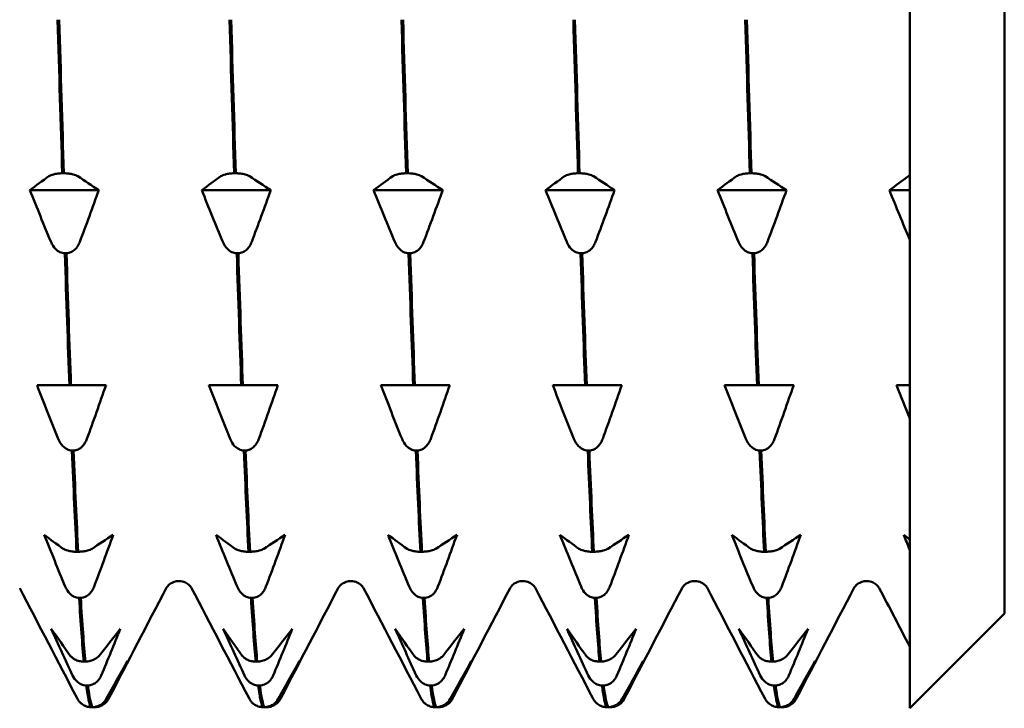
# Model space of a CAD drawing. Header units: millimetres. Extents: x 37 to 189, y 87 to 240.
# Tile 19 of 25: x 87.88 to 98.28, y 190.55 to 197.83. Entities that reach past the tile are written whole.
import ezdxf

# ---------------------------------------------------------------- set-up
doc = ezdxf.new("R2010")
doc.units = ezdxf.units.MM
doc.layers.add('Видимый контур (ГОСТ)', color=7, linetype='Continuous', lineweight=50)

msp = doc.modelspace()

# ---------------------------------------------------------------- linework, layer by layer
at = {"layer": 'Видимый контур (ГОСТ)'}
for p, q in [((97.279, 211.438), (97.279, 190.55)), ((98.279, 210.45), (98.279, 191.55)), ((88.327, 196.204), (88.344, 196.204)), ((90.143, 196.204), (90.16, 196.204)), ((91.959, 196.204), (91.976, 196.204)), ((93.775, 196.204), (93.792, 196.204)), ((95.591, 196.204), (95.608, 196.204)), ((88.713, 196.025), (87.984, 196.025)), ((90.53, 196.025), (89.8, 196.025)), ((92.346, 196.025), (91.616, 196.025)), ((94.162, 196.025), (93.432, 196.025)), ((95.978, 196.025), (95.248, 196.025)), ((97.279, 196.025), (97.065, 196.025)), ((88.371, 195.358), (88.354, 195.358)), ((90.187, 195.358), (90.17, 195.358)), ((92.003, 195.358), (91.986, 195.358)), ((93.819, 195.358), (93.802, 195.358)), ((95.635, 195.358), (95.618, 195.358)), ((88.06, 193.964), (88.261, 193.964)), ((88.261, 193.964), (88.402, 193.964)), ((88.402, 193.964), (88.419, 193.964)), ((88.419, 193.964), (88.565, 193.964)), ((88.565, 193.964), (88.789, 193.964)), ((89.876, 193.964), (90.077, 193.964)), ((90.077, 193.964), (90.218, 193.964)), ((90.218, 193.964), (90.235, 193.964)), ((90.235, 193.964), (90.381, 193.964)), ((90.381, 193.964), (90.605, 193.964)), ((91.692, 193.964), (91.893, 193.964)), ((91.893, 193.964), (92.035, 193.964)), ((92.035, 193.964), (92.052, 193.964)), ((92.052, 193.964), (92.198, 193.964)), ((92.198, 193.964), (92.421, 193.964)), ((93.508, 193.964), (93.709, 193.964)), ((93.709, 193.964), (93.851, 193.964)), ((93.851, 193.964), (93.868, 193.964)), ((93.868, 193.964), (94.014, 193.964)), ((94.014, 193.964), (94.237, 193.964)), ((95.324, 193.964), (95.526, 193.964)), ((95.526, 193.964), (95.667, 193.964)), ((95.667, 193.964), (95.684, 193.964)), ((95.684, 193.964), (95.83, 193.964)), ((95.83, 193.964), (96.054, 193.964)), ((97.14, 193.964), (97.279, 193.964)), ((88.446, 193.273), (88.429, 193.273)), ((90.263, 193.273), (90.246, 193.273)), ((92.079, 193.273), (92.062, 193.273)), ((93.895, 193.273), (93.878, 193.273)), ((95.711, 193.273), (95.694, 193.273)), ((88.478, 192.204), (88.495, 192.204)), ((90.294, 192.204), (90.311, 192.204)), ((92.11, 192.204), (92.127, 192.204)), ((93.926, 192.204), (93.943, 192.204)), ((95.742, 192.204), (95.759, 192.204)), ((88.522, 191.716), (88.505, 191.716)), ((90.338, 191.716), (90.321, 191.716)), ((92.154, 191.716), (92.137, 191.716)), ((93.97, 191.716), (93.953, 191.716)), ((95.786, 191.716), (95.77, 191.716)), ((98.279, 191.55), (97.279, 190.55)), ((88.554, 191.043), (88.571, 191.043)), ((90.37, 191.043), (90.387, 191.043)), ((92.186, 191.043), (92.203, 191.043)), ((94.002, 191.043), (94.019, 191.043)), ((95.818, 191.043), (95.835, 191.043)), ((88.598, 190.791), (88.581, 190.791)), ((90.414, 190.791), (90.397, 190.791)), ((92.23, 190.791), (92.213, 190.791)), ((94.046, 190.791), (94.029, 190.791)), ((95.862, 190.791), (95.845, 190.791)), ((88.629, 190.561), (88.646, 190.561)), ((88.673, 190.561), (88.656, 190.561)), ((90.446, 190.561), (90.462, 190.561)), ((90.49, 190.561), (90.473, 190.561)), ((92.262, 190.561), (92.279, 190.561)), ((92.306, 190.561), (92.289, 190.561)), ((94.078, 190.561), (94.095, 190.561)), ((94.122, 190.561), (94.105, 190.561)), ((95.894, 190.561), (95.911, 190.561)), ((95.938, 190.561), (95.921, 190.561))]:
    msp.add_line(p, q, dxfattribs=at)
for points in [[(88.278, 197.826), (88.294, 197.268), (88.311, 196.724), (88.327, 196.204)], [(88.344, 196.204), (88.327, 196.724), (88.311, 197.268), (88.295, 197.826)], [(90.094, 197.826), (90.11, 197.268), (90.127, 196.724), (90.143, 196.204)], [(90.16, 196.204), (90.144, 196.724), (90.127, 197.268), (90.111, 197.826)], [(91.91, 197.826), (91.926, 197.268), (91.943, 196.724), (91.959, 196.204)], [(91.976, 196.204), (91.96, 196.724), (91.943, 197.268), (91.927, 197.826)], [(93.726, 197.826), (93.743, 197.268), (93.759, 196.724), (93.775, 196.204)], [(93.792, 196.204), (93.776, 196.724), (93.76, 197.268), (93.743, 197.826)], [(95.542, 197.826), (95.559, 197.268), (95.575, 196.724), (95.591, 196.204)], [(95.608, 196.204), (95.592, 196.724), (95.576, 197.268), (95.559, 197.826)], [(97.266, 196.172), (97.27, 196.174), (97.274, 196.177), (97.279, 196.179)], [(87.984, 196.025), (88.05, 196.074), (88.117, 196.123), (88.185, 196.172)], [(88.49, 196.172), (88.565, 196.123), (88.64, 196.074), (88.713, 196.025)], [(89.8, 196.025), (89.866, 196.074), (89.933, 196.123), (90.002, 196.172)], [(90.306, 196.172), (90.381, 196.123), (90.456, 196.074), (90.53, 196.025)], [(91.616, 196.025), (91.682, 196.074), (91.749, 196.123), (91.818, 196.172)], [(92.122, 196.172), (92.197, 196.123), (92.272, 196.074), (92.346, 196.025)], [(93.432, 196.025), (93.498, 196.074), (93.565, 196.123), (93.634, 196.172)], [(93.938, 196.172), (94.013, 196.123), (94.088, 196.074), (94.162, 196.025)], [(95.248, 196.025), (95.314, 196.074), (95.382, 196.123), (95.45, 196.172)], [(95.754, 196.172), (95.829, 196.123), (95.904, 196.074), (95.978, 196.025)], [(97.065, 196.025), (97.13, 196.074), (97.198, 196.123), (97.266, 196.172)], [(88.208, 195.478), (88.132, 195.659), (88.058, 195.842), (87.984, 196.025)], [(88.713, 196.025), (88.648, 195.842), (88.58, 195.659), (88.512, 195.478)], [(90.024, 195.478), (89.948, 195.659), (89.874, 195.842), (89.8, 196.025)], [(90.53, 196.025), (90.464, 195.842), (90.396, 195.659), (90.328, 195.478)], [(91.84, 195.478), (91.765, 195.659), (91.69, 195.842), (91.616, 196.025)], [(92.346, 196.025), (92.28, 195.842), (92.213, 195.659), (92.144, 195.478)], [(93.656, 195.478), (93.581, 195.659), (93.506, 195.842), (93.432, 196.025)], [(94.162, 196.025), (94.096, 195.842), (94.029, 195.659), (93.96, 195.478)], [(95.472, 195.478), (95.397, 195.659), (95.322, 195.842), (95.248, 196.025)], [(95.978, 196.025), (95.912, 195.842), (95.845, 195.659), (95.776, 195.478)], [(97.279, 195.501), (97.207, 195.675), (97.135, 195.85), (97.065, 196.025)], [(88.354, 195.358), (88.37, 194.864), (88.386, 194.398), (88.402, 193.964)], [(88.419, 193.964), (88.403, 194.398), (88.387, 194.864), (88.371, 195.358)], [(90.17, 195.358), (90.186, 194.864), (90.202, 194.398), (90.218, 193.964)], [(90.235, 193.964), (90.219, 194.398), (90.203, 194.864), (90.187, 195.358)], [(91.986, 195.358), (92.002, 194.864), (92.018, 194.398), (92.035, 193.964)], [(92.052, 193.964), (92.035, 194.398), (92.019, 194.864), (92.003, 195.358)], [(93.802, 195.358), (93.818, 194.864), (93.834, 194.398), (93.851, 193.964)], [(93.868, 193.964), (93.851, 194.398), (93.835, 194.864), (93.819, 195.358)], [(95.618, 195.358), (95.634, 194.864), (95.651, 194.398), (95.667, 193.964)], [(95.684, 193.964), (95.668, 194.398), (95.651, 194.864), (95.635, 195.358)], [(88.283, 193.398), (88.208, 193.586), (88.133, 193.775), (88.06, 193.964)], [(88.789, 193.964), (88.723, 193.775), (88.656, 193.586), (88.588, 193.398)], [(90.1, 193.398), (90.024, 193.586), (89.949, 193.775), (89.876, 193.964)], [(90.605, 193.964), (90.539, 193.775), (90.472, 193.586), (90.404, 193.398)], [(91.916, 193.398), (91.84, 193.586), (91.766, 193.775), (91.692, 193.964)], [(92.421, 193.964), (92.355, 193.775), (92.288, 193.586), (92.22, 193.398)], [(93.732, 193.398), (93.656, 193.586), (93.582, 193.775), (93.508, 193.964)], [(94.237, 193.964), (94.172, 193.775), (94.104, 193.586), (94.036, 193.398)], [(95.548, 193.398), (95.472, 193.586), (95.398, 193.775), (95.324, 193.964)], [(96.054, 193.964), (95.988, 193.775), (95.92, 193.586), (95.852, 193.398)], [(97.279, 193.611), (97.232, 193.729), (97.186, 193.846), (97.14, 193.964)], [(88.429, 193.273), (88.446, 192.879), (88.462, 192.521), (88.478, 192.204)], [(88.495, 192.204), (88.479, 192.521), (88.463, 192.879), (88.446, 193.273)], [(90.246, 193.273), (90.262, 192.879), (90.278, 192.521), (90.294, 192.204)], [(90.311, 192.204), (90.295, 192.521), (90.279, 192.879), (90.263, 193.273)], [(92.062, 193.273), (92.078, 192.879), (92.094, 192.521), (92.11, 192.204)], [(92.127, 192.204), (92.111, 192.521), (92.095, 192.879), (92.079, 193.273)], [(93.878, 193.273), (93.894, 192.879), (93.91, 192.521), (93.926, 192.204)], [(93.943, 192.204), (93.927, 192.521), (93.911, 192.879), (93.895, 193.273)], [(95.694, 193.273), (95.71, 192.879), (95.726, 192.521), (95.742, 192.204)], [(95.759, 192.204), (95.743, 192.521), (95.727, 192.879), (95.711, 193.273)], [(88.359, 191.836), (88.284, 192.017), (88.209, 192.2), (88.135, 192.383)], [(88.135, 192.383), (88.201, 192.334), (88.268, 192.285), (88.337, 192.236)], [(88.641, 192.236), (88.716, 192.285), (88.791, 192.334), (88.865, 192.383)], [(88.865, 192.383), (88.799, 192.2), (88.732, 192.017), (88.663, 191.836)], [(90.175, 191.836), (90.1, 192.017), (90.025, 192.2), (89.951, 192.383)], [(89.951, 192.383), (90.017, 192.334), (90.085, 192.285), (90.153, 192.236)], [(90.457, 192.236), (90.533, 192.285), (90.607, 192.334), (90.681, 192.383)], [(90.681, 192.383), (90.615, 192.2), (90.548, 192.017), (90.479, 191.836)], [(91.991, 191.836), (91.916, 192.017), (91.841, 192.2), (91.768, 192.383)], [(91.768, 192.383), (91.833, 192.334), (91.901, 192.285), (91.969, 192.236)], [(92.273, 192.236), (92.349, 192.285), (92.423, 192.334), (92.497, 192.383)], [(92.497, 192.383), (92.431, 192.2), (92.364, 192.017), (92.296, 191.836)], [(93.807, 191.836), (93.732, 192.017), (93.657, 192.2), (93.584, 192.383)], [(93.584, 192.383), (93.65, 192.334), (93.717, 192.285), (93.785, 192.236)], [(94.089, 192.236), (94.165, 192.285), (94.239, 192.334), (94.313, 192.383)], [(94.313, 192.383), (94.247, 192.2), (94.18, 192.017), (94.112, 191.836)], [(95.624, 191.836), (95.548, 192.017), (95.473, 192.2), (95.4, 192.383)], [(95.4, 192.383), (95.466, 192.334), (95.533, 192.285), (95.601, 192.236)], [(95.905, 192.236), (95.981, 192.285), (96.056, 192.334), (96.129, 192.383)], [(96.129, 192.383), (96.063, 192.2), (95.996, 192.017), (95.928, 191.836)], [(97.279, 192.228), (97.258, 192.279), (97.237, 192.331), (97.216, 192.383)], [(97.216, 192.383), (97.237, 192.367), (97.258, 192.352), (97.279, 192.337)], [(88.484, 190.656), (88.282, 191.044), (88.079, 191.432), (87.877, 191.82)], [(89.426, 191.82), (89.223, 191.432), (89.021, 191.044), (88.819, 190.656)], [(90.3, 190.656), (90.098, 191.044), (89.895, 191.432), (89.693, 191.82)], [(91.242, 191.82), (91.04, 191.432), (90.837, 191.044), (90.635, 190.656)], [(92.116, 190.656), (91.914, 191.044), (91.712, 191.432), (91.509, 191.82)], [(93.058, 191.82), (92.856, 191.432), (92.653, 191.044), (92.451, 190.656)], [(93.932, 190.656), (93.73, 191.044), (93.528, 191.432), (93.325, 191.82)], [(94.874, 191.82), (94.672, 191.432), (94.469, 191.044), (94.267, 190.656)], [(95.748, 190.656), (95.546, 191.044), (95.344, 191.432), (95.142, 191.82)], [(96.69, 191.82), (96.488, 191.432), (96.286, 191.044), (96.083, 190.656)], [(97.279, 191.204), (97.172, 191.409), (97.065, 191.615), (96.958, 191.82)], [(88.505, 191.716), (88.521, 191.447), (88.538, 191.221), (88.554, 191.043)], [(88.571, 191.043), (88.555, 191.221), (88.538, 191.447), (88.522, 191.716)], [(90.321, 191.716), (90.337, 191.447), (90.354, 191.221), (90.37, 191.043)], [(90.387, 191.043), (90.371, 191.221), (90.354, 191.447), (90.338, 191.716)], [(92.137, 191.716), (92.154, 191.447), (92.17, 191.221), (92.186, 191.043)], [(92.203, 191.043), (92.187, 191.221), (92.17, 191.447), (92.154, 191.716)], [(93.953, 191.716), (93.97, 191.447), (93.986, 191.221), (94.002, 191.043)], [(94.019, 191.043), (94.003, 191.221), (93.987, 191.447), (93.97, 191.716)], [(95.77, 191.716), (95.786, 191.447), (95.802, 191.221), (95.818, 191.043)], [(95.835, 191.043), (95.819, 191.221), (95.803, 191.447), (95.786, 191.716)], [(88.435, 190.898), (88.359, 191.061), (88.285, 191.225), (88.211, 191.389)], [(88.211, 191.389), (88.277, 191.294), (88.344, 191.2), (88.412, 191.106)], [(88.717, 191.106), (88.792, 191.2), (88.867, 191.294), (88.94, 191.389)], [(88.94, 191.389), (88.875, 191.225), (88.807, 191.061), (88.739, 190.898)], [(90.251, 190.898), (90.176, 191.061), (90.101, 191.225), (90.027, 191.389)], [(90.027, 191.389), (90.093, 191.294), (90.16, 191.2), (90.229, 191.106)], [(90.533, 191.106), (90.608, 191.2), (90.683, 191.294), (90.757, 191.389)], [(90.757, 191.389), (90.691, 191.225), (90.623, 191.061), (90.555, 190.898)], [(92.067, 190.898), (91.992, 191.061), (91.917, 191.225), (91.843, 191.389)], [(91.843, 191.389), (91.909, 191.294), (91.976, 191.2), (92.045, 191.106)], [(92.349, 191.106), (92.424, 191.2), (92.499, 191.294), (92.573, 191.389)], [(92.573, 191.389), (92.507, 191.225), (92.44, 191.061), (92.371, 190.898)], [(93.883, 190.898), (93.808, 191.061), (93.733, 191.225), (93.659, 191.389)], [(93.659, 191.389), (93.725, 191.294), (93.792, 191.2), (93.861, 191.106)], [(94.165, 191.106), (94.24, 191.2), (94.315, 191.294), (94.389, 191.389)], [(94.389, 191.389), (94.323, 191.225), (94.256, 191.061), (94.187, 190.898)], [(95.699, 190.898), (95.624, 191.061), (95.549, 191.225), (95.475, 191.389)], [(95.475, 191.389), (95.541, 191.294), (95.609, 191.2), (95.677, 191.106)], [(95.981, 191.106), (96.056, 191.2), (96.131, 191.294), (96.205, 191.389)], [(96.205, 191.389), (96.139, 191.225), (96.072, 191.061), (96.003, 190.898)], [(88.792, 190.649), (88.868, 190.782), (88.942, 190.916), (89.016, 191.05)], [(89.016, 191.05), (88.95, 190.916), (88.883, 190.782), (88.815, 190.649)], [(90.608, 190.649), (90.684, 190.782), (90.759, 190.916), (90.832, 191.05)], [(90.832, 191.05), (90.766, 190.916), (90.699, 190.782), (90.631, 190.649)], [(92.425, 190.649), (92.5, 190.782), (92.575, 190.916), (92.648, 191.05)], [(92.648, 191.05), (92.582, 190.916), (92.515, 190.782), (92.447, 190.649)], [(94.241, 190.649), (94.316, 190.782), (94.391, 190.916), (94.464, 191.05)], [(94.464, 191.05), (94.399, 190.916), (94.331, 190.782), (94.263, 190.649)], [(96.057, 190.649), (96.132, 190.782), (96.207, 190.916), (96.281, 191.05)], [(96.281, 191.05), (96.215, 190.916), (96.147, 190.782), (96.079, 190.649)], [(88.581, 190.791), (88.597, 190.666), (88.613, 190.589), (88.629, 190.561)], [(88.646, 190.561), (88.63, 190.589), (88.614, 190.666), (88.598, 190.791)], [(90.397, 190.791), (90.413, 190.666), (90.429, 190.589), (90.446, 190.561)], [(90.462, 190.561), (90.446, 190.589), (90.43, 190.666), (90.414, 190.791)], [(92.213, 190.791), (92.229, 190.666), (92.245, 190.589), (92.262, 190.561)], [(92.279, 190.561), (92.262, 190.589), (92.246, 190.666), (92.23, 190.791)], [(94.029, 190.791), (94.045, 190.666), (94.061, 190.589), (94.078, 190.561)], [(94.095, 190.561), (94.078, 190.589), (94.062, 190.666), (94.046, 190.791)], [(95.845, 190.791), (95.861, 190.666), (95.878, 190.589), (95.894, 190.561)], [(95.911, 190.561), (95.895, 190.589), (95.878, 190.666), (95.862, 190.791)], [(88.499, 190.632), (88.492, 190.641), (88.488, 190.649), (88.484, 190.656)], [(88.656, 190.561), (88.655, 190.561), (88.653, 190.562), (88.651, 190.562)], [(88.819, 190.656), (88.815, 190.649), (88.81, 190.641), (88.804, 190.632)], [(90.315, 190.632), (90.309, 190.641), (90.304, 190.649), (90.3, 190.656)], [(90.473, 190.561), (90.471, 190.561), (90.469, 190.562), (90.468, 190.562)], [(90.635, 190.656), (90.631, 190.649), (90.626, 190.641), (90.62, 190.632)], [(92.131, 190.632), (92.125, 190.641), (92.12, 190.649), (92.116, 190.656)], [(92.289, 190.561), (92.287, 190.561), (92.285, 190.562), (92.284, 190.562)], [(92.451, 190.656), (92.447, 190.649), (92.443, 190.641), (92.436, 190.632)], [(93.947, 190.632), (93.941, 190.641), (93.936, 190.649), (93.932, 190.656)], [(94.105, 190.561), (94.103, 190.561), (94.101, 190.562), (94.1, 190.562)], [(94.267, 190.656), (94.263, 190.649), (94.259, 190.641), (94.253, 190.632)], [(95.763, 190.632), (95.757, 190.641), (95.752, 190.649), (95.748, 190.656)], [(95.921, 190.561), (95.919, 190.561), (95.917, 190.562), (95.916, 190.562)], [(96.083, 190.656), (96.079, 190.649), (96.075, 190.641), (96.069, 190.632)]]:
    msp.add_open_spline(points, degree=3, dxfattribs=at)
for points, knots in [([(88.185, 196.172), (88.191, 196.175), (88.198, 196.179), (88.214, 196.186), (88.223, 196.189), (88.247, 196.195), (88.262, 196.198), (88.294, 196.202), (88.31, 196.203), (88.327, 196.204)], [-0.01992, -0.01992, -0.01992, -0.01992, -0.0151496, -0.0151496, -0.01067581, -0.01067581, -0.00499702, -0.00499702, 0, 0, 0, 0]), ([(88.344, 196.204), (88.362, 196.203), (88.379, 196.202), (88.412, 196.198), (88.428, 196.195), (88.461, 196.186), (88.478, 196.179), (88.49, 196.172)], [-0.02228821, -0.02228821, -0.02228821, -0.02228821, -0.01619448, -0.01619448, -0.00966289, -0.00966289, 0, 0, 0, 0]), ([(90.002, 196.172), (90.007, 196.175), (90.014, 196.179), (90.03, 196.186), (90.039, 196.189), (90.063, 196.195), (90.078, 196.198), (90.11, 196.202), (90.126, 196.203), (90.143, 196.204)], [-0.01992, -0.01992, -0.01992, -0.01992, -0.0151496, -0.0151496, -0.01067581, -0.01067581, -0.00499702, -0.00499702, 0, 0, 0, 0]), ([(90.16, 196.204), (90.178, 196.203), (90.195, 196.202), (90.228, 196.198), (90.244, 196.195), (90.277, 196.186), (90.294, 196.179), (90.306, 196.172)], [-0.02228821, -0.02228821, -0.02228821, -0.02228821, -0.01619448, -0.01619448, -0.00966289, -0.00966289, 0, 0, 0, 0]), ([(91.818, 196.172), (91.823, 196.175), (91.83, 196.179), (91.846, 196.186), (91.855, 196.189), (91.879, 196.195), (91.894, 196.198), (91.926, 196.202), (91.942, 196.203), (91.959, 196.204)], [-0.01992, -0.01992, -0.01992, -0.01992, -0.0151496, -0.0151496, -0.01067581, -0.01067581, -0.00499702, -0.00499702, 0, 0, 0, 0]), ([(91.976, 196.204), (91.994, 196.203), (92.011, 196.202), (92.045, 196.198), (92.06, 196.195), (92.093, 196.186), (92.11, 196.179), (92.122, 196.172)], [-0.02228821, -0.02228821, -0.02228821, -0.02228821, -0.01619448, -0.01619448, -0.00966289, -0.00966289, 0, 0, 0, 0]), ([(93.634, 196.172), (93.639, 196.175), (93.646, 196.179), (93.662, 196.186), (93.671, 196.189), (93.695, 196.195), (93.71, 196.198), (93.742, 196.202), (93.758, 196.203), (93.775, 196.204)], [-0.01992, -0.01992, -0.01992, -0.01992, -0.0151496, -0.0151496, -0.01067581, -0.01067581, -0.00499702, -0.00499702, 0, 0, 0, 0]), ([(93.792, 196.204), (93.81, 196.203), (93.827, 196.202), (93.861, 196.198), (93.876, 196.195), (93.909, 196.186), (93.926, 196.179), (93.938, 196.172)], [-0.02228821, -0.02228821, -0.02228821, -0.02228821, -0.01619448, -0.01619448, -0.00966289, -0.00966289, 0, 0, 0, 0]), ([(95.45, 196.172), (95.455, 196.175), (95.462, 196.179), (95.478, 196.186), (95.487, 196.189), (95.511, 196.195), (95.526, 196.198), (95.558, 196.202), (95.574, 196.203), (95.591, 196.204)], [-0.01992, -0.01992, -0.01992, -0.01992, -0.0151496, -0.0151496, -0.01067581, -0.01067581, -0.00499702, -0.00499702, 0, 0, 0, 0]), ([(95.608, 196.204), (95.626, 196.203), (95.643, 196.202), (95.677, 196.198), (95.692, 196.195), (95.726, 196.186), (95.742, 196.179), (95.754, 196.172)], [-0.02228821, -0.02228821, -0.02228821, -0.02228821, -0.01619448, -0.01619448, -0.00966289, -0.00966289, 0, 0, 0, 0]), ([(88.354, 195.358), (88.336, 195.359), (88.319, 195.363), (88.285, 195.379), (88.27, 195.39), (88.236, 195.424), (88.22, 195.449), (88.208, 195.478)], [-0.02228821, -0.02228821, -0.02228821, -0.02228821, -0.01619448, -0.01619448, -0.00966289, -0.00966289, 0, 0, 0, 0]), ([(88.512, 195.478), (88.507, 195.463), (88.5, 195.449), (88.484, 195.423), (88.475, 195.412), (88.451, 195.388), (88.436, 195.377), (88.403, 195.363), (88.387, 195.358), (88.371, 195.358)], [-0.01992, -0.01992, -0.01992, -0.01992, -0.0151496, -0.0151496, -0.01067581, -0.01067581, -0.00499702, -0.00499702, 0, 0, 0, 0]), ([(90.17, 195.358), (90.152, 195.359), (90.135, 195.363), (90.101, 195.379), (90.086, 195.39), (90.052, 195.424), (90.036, 195.449), (90.024, 195.478)], [-0.02228821, -0.02228821, -0.02228821, -0.02228821, -0.01619448, -0.01619448, -0.00966289, -0.00966289, 0, 0, 0, 0]), ([(90.328, 195.478), (90.323, 195.463), (90.316, 195.449), (90.3, 195.423), (90.291, 195.412), (90.267, 195.388), (90.252, 195.377), (90.22, 195.363), (90.203, 195.358), (90.187, 195.358)], [-0.01992, -0.01992, -0.01992, -0.01992, -0.0151496, -0.0151496, -0.01067581, -0.01067581, -0.00499702, -0.00499702, 0, 0, 0, 0]), ([(91.986, 195.358), (91.968, 195.359), (91.951, 195.363), (91.917, 195.379), (91.902, 195.39), (91.868, 195.424), (91.852, 195.449), (91.84, 195.478)], [-0.02228821, -0.02228821, -0.02228821, -0.02228821, -0.01619448, -0.01619448, -0.00966289, -0.00966289, 0, 0, 0, 0]), ([(92.144, 195.478), (92.139, 195.463), (92.132, 195.449), (92.116, 195.423), (92.107, 195.412), (92.083, 195.388), (92.068, 195.377), (92.036, 195.363), (92.02, 195.358), (92.003, 195.358)], [-0.01992, -0.01992, -0.01992, -0.01992, -0.0151496, -0.0151496, -0.01067581, -0.01067581, -0.00499702, -0.00499702, 0, 0, 0, 0]), ([(93.802, 195.358), (93.784, 195.359), (93.767, 195.363), (93.733, 195.379), (93.718, 195.39), (93.685, 195.424), (93.668, 195.449), (93.656, 195.478)], [-0.02228821, -0.02228821, -0.02228821, -0.02228821, -0.01619448, -0.01619448, -0.00966289, -0.00966289, 0, 0, 0, 0]), ([(93.96, 195.478), (93.955, 195.463), (93.948, 195.449), (93.932, 195.423), (93.923, 195.412), (93.899, 195.388), (93.884, 195.377), (93.852, 195.363), (93.836, 195.358), (93.819, 195.358)], [-0.01992, -0.01992, -0.01992, -0.01992, -0.0151496, -0.0151496, -0.01067581, -0.01067581, -0.00499702, -0.00499702, 0, 0, 0, 0]), ([(95.618, 195.358), (95.6, 195.359), (95.583, 195.363), (95.55, 195.379), (95.534, 195.39), (95.501, 195.424), (95.484, 195.449), (95.472, 195.478)], [-0.02228821, -0.02228821, -0.02228821, -0.02228821, -0.01619448, -0.01619448, -0.00966289, -0.00966289, 0, 0, 0, 0]), ([(95.776, 195.478), (95.771, 195.463), (95.764, 195.449), (95.748, 195.423), (95.739, 195.412), (95.715, 195.388), (95.7, 195.377), (95.668, 195.363), (95.652, 195.358), (95.635, 195.358)], [-0.01992, -0.01992, -0.01992, -0.01992, -0.0151496, -0.0151496, -0.01067581, -0.01067581, -0.00499702, -0.00499702, 0, 0, 0, 0]), ([(88.429, 193.273), (88.412, 193.274), (88.394, 193.279), (88.361, 193.296), (88.345, 193.307), (88.312, 193.342), (88.295, 193.368), (88.283, 193.398)], [-0.02228821, -0.02228821, -0.02228821, -0.02228821, -0.01619448, -0.01619448, -0.00966289, -0.00966289, 0, 0, 0, 0]), ([(88.588, 193.398), (88.582, 193.383), (88.575, 193.368), (88.559, 193.342), (88.55, 193.33), (88.527, 193.305), (88.511, 193.294), (88.479, 193.279), (88.463, 193.274), (88.446, 193.273)], [-0.01992, -0.01992, -0.01992, -0.01992, -0.0151496, -0.0151496, -0.01067581, -0.01067581, -0.00499702, -0.00499702, 0, 0, 0, 0]), ([(90.246, 193.273), (90.228, 193.274), (90.21, 193.279), (90.177, 193.296), (90.161, 193.307), (90.128, 193.342), (90.112, 193.368), (90.1, 193.398)], [-0.02228821, -0.02228821, -0.02228821, -0.02228821, -0.01619448, -0.01619448, -0.00966289, -0.00966289, 0, 0, 0, 0]), ([(90.404, 193.398), (90.398, 193.383), (90.392, 193.368), (90.375, 193.342), (90.366, 193.33), (90.343, 193.305), (90.327, 193.294), (90.295, 193.279), (90.279, 193.274), (90.263, 193.273)], [-0.01992, -0.01992, -0.01992, -0.01992, -0.0151496, -0.0151496, -0.01067581, -0.01067581, -0.00499702, -0.00499702, 0, 0, 0, 0]), ([(92.062, 193.273), (92.044, 193.274), (92.026, 193.279), (91.993, 193.296), (91.978, 193.307), (91.944, 193.342), (91.928, 193.368), (91.916, 193.398)], [-0.02228821, -0.02228821, -0.02228821, -0.02228821, -0.01619448, -0.01619448, -0.00966289, -0.00966289, 0, 0, 0, 0]), ([(92.22, 193.398), (92.214, 193.383), (92.208, 193.368), (92.192, 193.342), (92.182, 193.33), (92.159, 193.305), (92.144, 193.294), (92.111, 193.279), (92.095, 193.274), (92.079, 193.273)], [-0.01992, -0.01992, -0.01992, -0.01992, -0.0151496, -0.0151496, -0.01067581, -0.01067581, -0.00499702, -0.00499702, 0, 0, 0, 0]), ([(93.878, 193.273), (93.86, 193.274), (93.843, 193.279), (93.809, 193.296), (93.794, 193.307), (93.76, 193.342), (93.744, 193.368), (93.732, 193.398)], [-0.02228821, -0.02228821, -0.02228821, -0.02228821, -0.01619448, -0.01619448, -0.00966289, -0.00966289, 0, 0, 0, 0]), ([(94.036, 193.398), (94.031, 193.383), (94.024, 193.368), (94.008, 193.342), (93.999, 193.33), (93.975, 193.305), (93.96, 193.294), (93.927, 193.279), (93.911, 193.274), (93.895, 193.273)], [-0.01992, -0.01992, -0.01992, -0.01992, -0.0151496, -0.0151496, -0.01067581, -0.01067581, -0.00499702, -0.00499702, 0, 0, 0, 0]), ([(95.694, 193.273), (95.676, 193.274), (95.659, 193.279), (95.625, 193.296), (95.61, 193.307), (95.576, 193.342), (95.56, 193.368), (95.548, 193.398)], [-0.02228821, -0.02228821, -0.02228821, -0.02228821, -0.01619448, -0.01619448, -0.00966289, -0.00966289, 0, 0, 0, 0]), ([(95.852, 193.398), (95.847, 193.383), (95.84, 193.368), (95.824, 193.342), (95.815, 193.33), (95.791, 193.305), (95.776, 193.294), (95.744, 193.279), (95.727, 193.274), (95.711, 193.273)], [-0.01992, -0.01992, -0.01992, -0.01992, -0.0151496, -0.0151496, -0.01067581, -0.01067581, -0.00499702, -0.00499702, 0, 0, 0, 0]), ([(88.337, 192.236), (88.342, 192.232), (88.349, 192.229), (88.365, 192.222), (88.374, 192.219), (88.398, 192.212), (88.413, 192.209), (88.445, 192.205), (88.461, 192.204), (88.478, 192.204)], [-0.01992, -0.01992, -0.01992, -0.01992, -0.0151496, -0.0151496, -0.01067581, -0.01067581, -0.00499702, -0.00499702, 0, 0, 0, 0]), ([(88.495, 192.204), (88.513, 192.204), (88.53, 192.206), (88.564, 192.21), (88.579, 192.213), (88.613, 192.222), (88.629, 192.229), (88.641, 192.236)], [-0.02228821, -0.02228821, -0.02228821, -0.02228821, -0.01619448, -0.01619448, -0.00966289, -0.00966289, 0, 0, 0, 0]), ([(90.153, 192.236), (90.158, 192.232), (90.165, 192.229), (90.181, 192.222), (90.19, 192.219), (90.214, 192.212), (90.229, 192.209), (90.261, 192.205), (90.278, 192.204), (90.294, 192.204)], [-0.01992, -0.01992, -0.01992, -0.01992, -0.0151496, -0.0151496, -0.01067581, -0.01067581, -0.00499702, -0.00499702, 0, 0, 0, 0]), ([(90.311, 192.204), (90.329, 192.204), (90.346, 192.206), (90.38, 192.21), (90.395, 192.213), (90.429, 192.222), (90.445, 192.229), (90.457, 192.236)], [-0.02228821, -0.02228821, -0.02228821, -0.02228821, -0.01619448, -0.01619448, -0.00966289, -0.00966289, 0, 0, 0, 0]), ([(91.969, 192.236), (91.974, 192.232), (91.981, 192.229), (91.997, 192.222), (92.006, 192.219), (92.03, 192.212), (92.045, 192.209), (92.078, 192.205), (92.094, 192.204), (92.11, 192.204)], [-0.01992, -0.01992, -0.01992, -0.01992, -0.0151496, -0.0151496, -0.01067581, -0.01067581, -0.00499702, -0.00499702, 0, 0, 0, 0]), ([(92.127, 192.204), (92.145, 192.204), (92.162, 192.206), (92.196, 192.21), (92.211, 192.213), (92.245, 192.222), (92.261, 192.229), (92.273, 192.236)], [-0.02228821, -0.02228821, -0.02228821, -0.02228821, -0.01619448, -0.01619448, -0.00966289, -0.00966289, 0, 0, 0, 0]), ([(93.785, 192.236), (93.791, 192.232), (93.797, 192.229), (93.813, 192.222), (93.823, 192.219), (93.846, 192.212), (93.861, 192.209), (93.894, 192.205), (93.91, 192.204), (93.926, 192.204)], [-0.01992, -0.01992, -0.01992, -0.01992, -0.0151496, -0.0151496, -0.01067581, -0.01067581, -0.00499702, -0.00499702, 0, 0, 0, 0]), ([(93.943, 192.204), (93.961, 192.204), (93.979, 192.206), (94.012, 192.21), (94.027, 192.213), (94.061, 192.222), (94.077, 192.229), (94.089, 192.236)], [-0.02228821, -0.02228821, -0.02228821, -0.02228821, -0.01619448, -0.01619448, -0.00966289, -0.00966289, 0, 0, 0, 0]), ([(95.601, 192.236), (95.607, 192.232), (95.613, 192.229), (95.63, 192.222), (95.639, 192.219), (95.662, 192.212), (95.678, 192.209), (95.71, 192.205), (95.726, 192.204), (95.742, 192.204)], [-0.01992, -0.01992, -0.01992, -0.01992, -0.0151496, -0.0151496, -0.01067581, -0.01067581, -0.00499702, -0.00499702, 0, 0, 0, 0]), ([(95.759, 192.204), (95.777, 192.204), (95.795, 192.206), (95.828, 192.21), (95.844, 192.213), (95.877, 192.222), (95.893, 192.229), (95.905, 192.236)], [-0.02228821, -0.02228821, -0.02228821, -0.02228821, -0.01619448, -0.01619448, -0.00966289, -0.00966289, 0, 0, 0, 0]), ([(88.505, 191.716), (88.487, 191.717), (88.47, 191.721), (88.436, 191.737), (88.421, 191.749), (88.388, 191.782), (88.371, 191.807), (88.359, 191.836)], [-0.02228821, -0.02228821, -0.02228821, -0.02228821, -0.01619448, -0.01619448, -0.00966289, -0.00966289, 0, 0, 0, 0]), ([(88.663, 191.836), (88.658, 191.821), (88.651, 191.807), (88.635, 191.782), (88.626, 191.77), (88.602, 191.746), (88.587, 191.735), (88.555, 191.721), (88.539, 191.717), (88.522, 191.716)], [-0.01992, -0.01992, -0.01992, -0.01992, -0.0151496, -0.0151496, -0.01067581, -0.01067581, -0.00499702, -0.00499702, 0, 0, 0, 0]), ([(89.559, 191.895), (89.524, 191.895), (89.49, 191.881), (89.451, 191.855), (89.442, 191.843), (89.43, 191.828), (89.427, 191.823), (89.426, 191.82)], [0, 0, 0, 0, 0.0219886, 0.0219886, 0.04094287, 0.04094287, 0.05822789, 0.05822789, 0.05822789, 0.05822789]), ([(89.693, 191.82), (89.691, 191.825), (89.686, 191.835), (89.659, 191.861), (89.646, 191.871), (89.609, 191.889), (89.584, 191.895), (89.559, 191.895)], [0, 0, 0, 0, 0.02814735, 0.02814735, 0.04292595, 0.04292595, 0.05825305, 0.05825305, 0.05825305, 0.05825305]), ([(90.321, 191.716), (90.303, 191.717), (90.286, 191.721), (90.253, 191.737), (90.237, 191.749), (90.204, 191.782), (90.187, 191.807), (90.175, 191.836)], [-0.02228821, -0.02228821, -0.02228821, -0.02228821, -0.01619448, -0.01619448, -0.00966289, -0.00966289, 0, 0, 0, 0]), ([(90.479, 191.836), (90.474, 191.821), (90.467, 191.807), (90.451, 191.782), (90.442, 191.77), (90.418, 191.746), (90.403, 191.735), (90.371, 191.721), (90.355, 191.717), (90.338, 191.716)], [-0.01992, -0.01992, -0.01992, -0.01992, -0.0151496, -0.0151496, -0.01067581, -0.01067581, -0.00499702, -0.00499702, 0, 0, 0, 0]), ([(91.376, 191.895), (91.34, 191.895), (91.306, 191.881), (91.268, 191.855), (91.258, 191.843), (91.246, 191.828), (91.243, 191.823), (91.242, 191.82)], [0, 0, 0, 0, 0.0219886, 0.0219886, 0.04094287, 0.04094287, 0.05822789, 0.05822789, 0.05822789, 0.05822789]), ([(91.509, 191.82), (91.507, 191.825), (91.502, 191.835), (91.475, 191.861), (91.462, 191.871), (91.425, 191.889), (91.4, 191.895), (91.376, 191.895)], [0, 0, 0, 0, 0.02814735, 0.02814735, 0.04292595, 0.04292595, 0.05825305, 0.05825305, 0.05825305, 0.05825305]), ([(92.137, 191.716), (92.119, 191.717), (92.102, 191.721), (92.069, 191.737), (92.053, 191.749), (92.02, 191.782), (92.003, 191.807), (91.991, 191.836)], [-0.02228821, -0.02228821, -0.02228821, -0.02228821, -0.01619448, -0.01619448, -0.00966289, -0.00966289, 0, 0, 0, 0]), ([(92.296, 191.836), (92.29, 191.821), (92.283, 191.807), (92.267, 191.782), (92.258, 191.77), (92.234, 191.746), (92.219, 191.735), (92.187, 191.721), (92.171, 191.717), (92.154, 191.716)], [-0.01992, -0.01992, -0.01992, -0.01992, -0.0151496, -0.0151496, -0.01067581, -0.01067581, -0.00499702, -0.00499702, 0, 0, 0, 0]), ([(93.192, 191.895), (93.156, 191.895), (93.122, 191.881), (93.084, 191.855), (93.074, 191.843), (93.062, 191.828), (93.059, 191.823), (93.058, 191.82)], [0, 0, 0, 0, 0.0219886, 0.0219886, 0.04094287, 0.04094287, 0.05822789, 0.05822789, 0.05822789, 0.05822789]), ([(93.325, 191.82), (93.323, 191.825), (93.318, 191.835), (93.291, 191.861), (93.278, 191.871), (93.241, 191.889), (93.217, 191.895), (93.192, 191.895)], [0, 0, 0, 0, 0.02814735, 0.02814735, 0.04292595, 0.04292595, 0.05825305, 0.05825305, 0.05825305, 0.05825305]), ([(93.953, 191.716), (93.935, 191.717), (93.918, 191.721), (93.885, 191.737), (93.869, 191.749), (93.836, 191.782), (93.819, 191.807), (93.807, 191.836)], [-0.02228821, -0.02228821, -0.02228821, -0.02228821, -0.01619448, -0.01619448, -0.00966289, -0.00966289, 0, 0, 0, 0]), ([(94.112, 191.836), (94.106, 191.821), (94.099, 191.807), (94.083, 191.782), (94.074, 191.77), (94.051, 191.746), (94.035, 191.735), (94.003, 191.721), (93.987, 191.717), (93.97, 191.716)], [-0.01992, -0.01992, -0.01992, -0.01992, -0.0151496, -0.0151496, -0.01067581, -0.01067581, -0.00499702, -0.00499702, 0, 0, 0, 0]), ([(95.008, 191.895), (94.972, 191.895), (94.938, 191.881), (94.9, 191.855), (94.89, 191.843), (94.878, 191.828), (94.876, 191.823), (94.874, 191.82)], [0, 0, 0, 0, 0.0219886, 0.0219886, 0.04094287, 0.04094287, 0.05822789, 0.05822789, 0.05822789, 0.05822789]), ([(95.142, 191.82), (95.139, 191.825), (95.134, 191.835), (95.108, 191.861), (95.094, 191.871), (95.057, 191.889), (95.033, 191.895), (95.008, 191.895)], [0, 0, 0, 0, 0.02814735, 0.02814735, 0.04292595, 0.04292595, 0.05825305, 0.05825305, 0.05825305, 0.05825305]), ([(95.77, 191.716), (95.752, 191.717), (95.734, 191.721), (95.701, 191.737), (95.685, 191.749), (95.652, 191.782), (95.636, 191.807), (95.624, 191.836)], [-0.02228821, -0.02228821, -0.02228821, -0.02228821, -0.01619448, -0.01619448, -0.00966289, -0.00966289, 0, 0, 0, 0]), ([(95.928, 191.836), (95.922, 191.821), (95.915, 191.807), (95.899, 191.782), (95.89, 191.77), (95.867, 191.746), (95.851, 191.735), (95.819, 191.721), (95.803, 191.717), (95.786, 191.716)], [-0.01992, -0.01992, -0.01992, -0.01992, -0.0151496, -0.0151496, -0.01067581, -0.01067581, -0.00499702, -0.00499702, 0, 0, 0, 0]), ([(96.824, 191.895), (96.788, 191.895), (96.754, 191.881), (96.716, 191.855), (96.706, 191.843), (96.694, 191.828), (96.692, 191.823), (96.69, 191.82)], [0, 0, 0, 0, 0.0219886, 0.0219886, 0.04094287, 0.04094287, 0.05822789, 0.05822789, 0.05822789, 0.05822789]), ([(96.958, 191.82), (96.955, 191.825), (96.95, 191.835), (96.924, 191.861), (96.91, 191.871), (96.873, 191.889), (96.849, 191.895), (96.824, 191.895)], [0, 0, 0, 0, 0.02814735, 0.02814735, 0.04292595, 0.04292595, 0.05825305, 0.05825305, 0.05825305, 0.05825305]), ([(88.412, 191.106), (88.418, 191.098), (88.425, 191.091), (88.441, 191.078), (88.45, 191.072), (88.474, 191.059), (88.489, 191.054), (88.521, 191.046), (88.537, 191.044), (88.554, 191.043)], [-0.01992, -0.01992, -0.01992, -0.01992, -0.0151496, -0.0151496, -0.01067581, -0.01067581, -0.00499702, -0.00499702, 0, 0, 0, 0]), ([(88.571, 191.043), (88.589, 191.044), (88.606, 191.046), (88.639, 191.055), (88.655, 191.061), (88.688, 191.078), (88.705, 191.091), (88.717, 191.106)], [-0.02228821, -0.02228821, -0.02228821, -0.02228821, -0.01619448, -0.01619448, -0.00966289, -0.00966289, 0, 0, 0, 0]), ([(90.229, 191.106), (90.234, 191.098), (90.241, 191.091), (90.257, 191.078), (90.266, 191.072), (90.29, 191.059), (90.305, 191.054), (90.337, 191.046), (90.353, 191.044), (90.37, 191.043)], [-0.01992, -0.01992, -0.01992, -0.01992, -0.0151496, -0.0151496, -0.01067581, -0.01067581, -0.00499702, -0.00499702, 0, 0, 0, 0]), ([(90.387, 191.043), (90.405, 191.044), (90.422, 191.046), (90.455, 191.055), (90.471, 191.061), (90.504, 191.078), (90.521, 191.091), (90.533, 191.106)], [-0.02228821, -0.02228821, -0.02228821, -0.02228821, -0.01619448, -0.01619448, -0.00966289, -0.00966289, 0, 0, 0, 0]), ([(92.045, 191.106), (92.05, 191.098), (92.057, 191.091), (92.073, 191.078), (92.082, 191.072), (92.106, 191.059), (92.121, 191.054), (92.153, 191.046), (92.169, 191.044), (92.186, 191.043)], [-0.01992, -0.01992, -0.01992, -0.01992, -0.0151496, -0.0151496, -0.01067581, -0.01067581, -0.00499702, -0.00499702, 0, 0, 0, 0]), ([(92.203, 191.043), (92.221, 191.044), (92.238, 191.046), (92.272, 191.055), (92.287, 191.061), (92.32, 191.078), (92.337, 191.091), (92.349, 191.106)], [-0.02228821, -0.02228821, -0.02228821, -0.02228821, -0.01619448, -0.01619448, -0.00966289, -0.00966289, 0, 0, 0, 0]), ([(93.861, 191.106), (93.866, 191.098), (93.873, 191.091), (93.889, 191.078), (93.898, 191.072), (93.922, 191.059), (93.937, 191.054), (93.969, 191.046), (93.985, 191.044), (94.002, 191.043)], [-0.01992, -0.01992, -0.01992, -0.01992, -0.0151496, -0.0151496, -0.01067581, -0.01067581, -0.00499702, -0.00499702, 0, 0, 0, 0]), ([(94.019, 191.043), (94.037, 191.044), (94.054, 191.046), (94.088, 191.055), (94.103, 191.061), (94.136, 191.078), (94.153, 191.091), (94.165, 191.106)], [-0.02228821, -0.02228821, -0.02228821, -0.02228821, -0.01619448, -0.01619448, -0.00966289, -0.00966289, 0, 0, 0, 0]), ([(95.677, 191.106), (95.682, 191.098), (95.689, 191.091), (95.705, 191.078), (95.714, 191.072), (95.738, 191.059), (95.753, 191.054), (95.785, 191.046), (95.802, 191.044), (95.818, 191.043)], [-0.01992, -0.01992, -0.01992, -0.01992, -0.0151496, -0.0151496, -0.01067581, -0.01067581, -0.00499702, -0.00499702, 0, 0, 0, 0]), ([(95.835, 191.043), (95.853, 191.044), (95.87, 191.046), (95.904, 191.055), (95.919, 191.061), (95.953, 191.078), (95.969, 191.091), (95.981, 191.106)], [-0.02228821, -0.02228821, -0.02228821, -0.02228821, -0.01619448, -0.01619448, -0.00966289, -0.00966289, 0, 0, 0, 0]), ([(88.581, 190.791), (88.563, 190.792), (88.546, 190.796), (88.512, 190.81), (88.497, 190.82), (88.463, 190.85), (88.447, 190.872), (88.435, 190.898)], [-0.02228821, -0.02228821, -0.02228821, -0.02228821, -0.01619448, -0.01619448, -0.00966289, -0.00966289, 0, 0, 0, 0]), ([(88.739, 190.898), (88.734, 190.885), (88.727, 190.873), (88.711, 190.85), (88.702, 190.839), (88.678, 190.818), (88.663, 190.808), (88.63, 190.795), (88.614, 190.791), (88.598, 190.791)], [-0.01992, -0.01992, -0.01992, -0.01992, -0.0151496, -0.0151496, -0.01067581, -0.01067581, -0.00499702, -0.00499702, 0, 0, 0, 0]), ([(90.397, 190.791), (90.379, 190.792), (90.362, 190.796), (90.328, 190.81), (90.313, 190.82), (90.279, 190.85), (90.263, 190.872), (90.251, 190.898)], [-0.02228821, -0.02228821, -0.02228821, -0.02228821, -0.01619448, -0.01619448, -0.00966289, -0.00966289, 0, 0, 0, 0]), ([(90.555, 190.898), (90.55, 190.885), (90.543, 190.873), (90.527, 190.85), (90.518, 190.839), (90.494, 190.818), (90.479, 190.808), (90.447, 190.795), (90.43, 190.791), (90.414, 190.791)], [-0.01992, -0.01992, -0.01992, -0.01992, -0.0151496, -0.0151496, -0.01067581, -0.01067581, -0.00499702, -0.00499702, 0, 0, 0, 0]), ([(92.213, 190.791), (92.195, 190.792), (92.178, 190.796), (92.144, 190.81), (92.129, 190.82), (92.096, 190.85), (92.079, 190.872), (92.067, 190.898)], [-0.02228821, -0.02228821, -0.02228821, -0.02228821, -0.01619448, -0.01619448, -0.00966289, -0.00966289, 0, 0, 0, 0]), ([(92.371, 190.898), (92.366, 190.885), (92.359, 190.873), (92.343, 190.85), (92.334, 190.839), (92.31, 190.818), (92.295, 190.808), (92.263, 190.795), (92.247, 190.791), (92.23, 190.791)], [-0.01992, -0.01992, -0.01992, -0.01992, -0.0151496, -0.0151496, -0.01067581, -0.01067581, -0.00499702, -0.00499702, 0, 0, 0, 0]), ([(94.029, 190.791), (94.011, 190.792), (93.994, 190.796), (93.96, 190.81), (93.945, 190.82), (93.912, 190.85), (93.895, 190.872), (93.883, 190.898)], [-0.02228821, -0.02228821, -0.02228821, -0.02228821, -0.01619448, -0.01619448, -0.00966289, -0.00966289, 0, 0, 0, 0]), ([(94.187, 190.898), (94.182, 190.885), (94.175, 190.873), (94.159, 190.85), (94.15, 190.839), (94.126, 190.818), (94.111, 190.808), (94.079, 190.795), (94.063, 190.791), (94.046, 190.791)], [-0.01992, -0.01992, -0.01992, -0.01992, -0.0151496, -0.0151496, -0.01067581, -0.01067581, -0.00499702, -0.00499702, 0, 0, 0, 0]), ([(95.845, 190.791), (95.827, 190.792), (95.81, 190.796), (95.777, 190.81), (95.761, 190.82), (95.728, 190.85), (95.711, 190.872), (95.699, 190.898)], [-0.02228821, -0.02228821, -0.02228821, -0.02228821, -0.01619448, -0.01619448, -0.00966289, -0.00966289, 0, 0, 0, 0]), ([(96.003, 190.898), (95.998, 190.885), (95.991, 190.873), (95.975, 190.85), (95.966, 190.839), (95.942, 190.818), (95.927, 190.808), (95.895, 190.795), (95.879, 190.791), (95.862, 190.791)], [-0.01992, -0.01992, -0.01992, -0.01992, -0.0151496, -0.0151496, -0.01067581, -0.01067581, -0.00499702, -0.00499702, 0, 0, 0, 0]), ([(88.499, 190.632), (88.502, 190.627), (88.505, 190.623), (88.516, 190.61), (88.526, 190.601), (88.549, 190.584), (88.564, 190.576), (88.597, 190.565), (88.613, 190.562), (88.629, 190.561)], [-0.0172479, -0.0172479, -0.0172479, -0.0172479, -0.0151496, -0.0151496, -0.01067581, -0.01067581, -0.00499702, -0.00499702, 0, 0, 0, 0]), ([(88.646, 190.561), (88.664, 190.562), (88.682, 190.566), (88.715, 190.577), (88.73, 190.585), (88.764, 190.61), (88.78, 190.628), (88.792, 190.649)], [-0.02228821, -0.02228821, -0.02228821, -0.02228821, -0.01619448, -0.01619448, -0.00966289, -0.00966289, 0, 0, 0, 0]), ([(88.815, 190.649), (88.809, 190.639), (88.802, 190.628), (88.786, 190.61), (88.777, 190.601), (88.754, 190.584), (88.738, 190.576), (88.706, 190.565), (88.69, 190.562), (88.673, 190.561)], [-0.01992, -0.01992, -0.01992, -0.01992, -0.0151496, -0.0151496, -0.01067581, -0.01067581, -0.00499702, -0.00499702, 0, 0, 0, 0]), ([(90.315, 190.632), (90.318, 190.627), (90.321, 190.623), (90.333, 190.61), (90.342, 190.601), (90.365, 190.584), (90.381, 190.576), (90.413, 190.565), (90.429, 190.562), (90.446, 190.561)], [-0.0172479, -0.0172479, -0.0172479, -0.0172479, -0.0151496, -0.0151496, -0.01067581, -0.01067581, -0.00499702, -0.00499702, 0, 0, 0, 0]), ([(90.462, 190.561), (90.48, 190.562), (90.498, 190.566), (90.531, 190.577), (90.547, 190.585), (90.58, 190.61), (90.596, 190.628), (90.608, 190.649)], [-0.02228821, -0.02228821, -0.02228821, -0.02228821, -0.01619448, -0.01619448, -0.00966289, -0.00966289, 0, 0, 0, 0]), ([(90.631, 190.649), (90.625, 190.639), (90.619, 190.628), (90.602, 190.61), (90.593, 190.601), (90.57, 190.584), (90.554, 190.576), (90.522, 190.565), (90.506, 190.562), (90.49, 190.561)], [-0.01992, -0.01992, -0.01992, -0.01992, -0.0151496, -0.0151496, -0.01067581, -0.01067581, -0.00499702, -0.00499702, 0, 0, 0, 0]), ([(92.131, 190.632), (92.134, 190.627), (92.137, 190.623), (92.149, 190.61), (92.158, 190.601), (92.181, 190.584), (92.197, 190.576), (92.229, 190.565), (92.245, 190.562), (92.262, 190.561)], [-0.0172479, -0.0172479, -0.0172479, -0.0172479, -0.0151496, -0.0151496, -0.01067581, -0.01067581, -0.00499702, -0.00499702, 0, 0, 0, 0]), ([(92.279, 190.561), (92.296, 190.562), (92.314, 190.566), (92.347, 190.577), (92.363, 190.585), (92.396, 190.61), (92.413, 190.628), (92.425, 190.649)], [-0.02228821, -0.02228821, -0.02228821, -0.02228821, -0.01619448, -0.01619448, -0.00966289, -0.00966289, 0, 0, 0, 0]), ([(92.447, 190.649), (92.441, 190.639), (92.435, 190.628), (92.419, 190.61), (92.409, 190.601), (92.386, 190.584), (92.371, 190.576), (92.338, 190.565), (92.322, 190.562), (92.306, 190.561)], [-0.01992, -0.01992, -0.01992, -0.01992, -0.0151496, -0.0151496, -0.01067581, -0.01067581, -0.00499702, -0.00499702, 0, 0, 0, 0]), ([(93.947, 190.632), (93.95, 190.627), (93.953, 190.623), (93.965, 190.61), (93.974, 190.601), (93.997, 190.584), (94.013, 190.576), (94.045, 190.565), (94.061, 190.562), (94.078, 190.561)], [-0.0172479, -0.0172479, -0.0172479, -0.0172479, -0.0151496, -0.0151496, -0.01067581, -0.01067581, -0.00499702, -0.00499702, 0, 0, 0, 0]), ([(94.095, 190.561), (94.113, 190.562), (94.13, 190.566), (94.163, 190.577), (94.179, 190.585), (94.212, 190.61), (94.229, 190.628), (94.241, 190.649)], [-0.02228821, -0.02228821, -0.02228821, -0.02228821, -0.01619448, -0.01619448, -0.00966289, -0.00966289, 0, 0, 0, 0]), ([(94.263, 190.649), (94.258, 190.639), (94.251, 190.628), (94.235, 190.61), (94.226, 190.601), (94.202, 190.584), (94.187, 190.576), (94.154, 190.565), (94.138, 190.562), (94.122, 190.561)], [-0.01992, -0.01992, -0.01992, -0.01992, -0.0151496, -0.0151496, -0.01067581, -0.01067581, -0.00499702, -0.00499702, 0, 0, 0, 0]), ([(95.763, 190.632), (95.766, 190.627), (95.769, 190.623), (95.781, 190.61), (95.79, 190.601), (95.814, 190.584), (95.829, 190.576), (95.861, 190.565), (95.877, 190.562), (95.894, 190.561)], [-0.0172479, -0.0172479, -0.0172479, -0.0172479, -0.0151496, -0.0151496, -0.01067581, -0.01067581, -0.00499702, -0.00499702, 0, 0, 0, 0]), ([(95.911, 190.561), (95.929, 190.562), (95.946, 190.566), (95.979, 190.577), (95.995, 190.585), (96.028, 190.61), (96.045, 190.628), (96.057, 190.649)], [-0.02228821, -0.02228821, -0.02228821, -0.02228821, -0.01619448, -0.01619448, -0.00966289, -0.00966289, 0, 0, 0, 0]), ([(96.079, 190.649), (96.074, 190.639), (96.067, 190.628), (96.051, 190.61), (96.042, 190.601), (96.018, 190.584), (96.003, 190.576), (95.971, 190.565), (95.954, 190.562), (95.938, 190.561)], [-0.01992, -0.01992, -0.01992, -0.01992, -0.0151496, -0.0151496, -0.01067581, -0.01067581, -0.00499702, -0.00499702, 0, 0, 0, 0])]:
    msp.add_open_spline(points, degree=3, knots=knots, dxfattribs=at)

doc.saveas('drawing.dxf')
